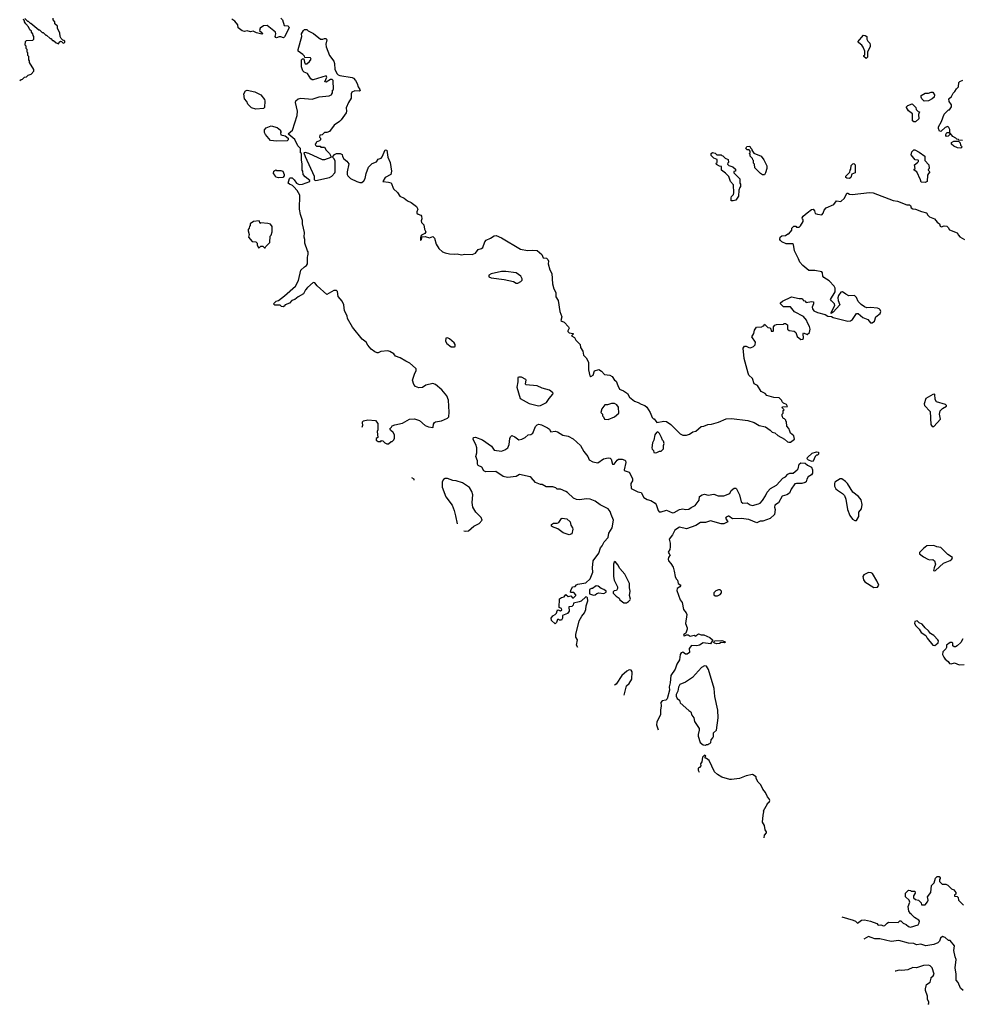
# Model space of a CAD drawing. Extents: x 1861455 to 2058065, y 200073 to 437907.
# Tile 1 of 256: x 1943456 to 1954313, y 224917 to 236258. Entities that reach past the tile are written whole.
import ezdxf

# ---------------------------------------------------------------- set-up
doc = ezdxf.new("R2010")
doc.units = 0

msp = doc.modelspace()

# ---------------------------------------------------------------- linework, layer by layer
at = {"layer": '0CON05XD'}
for points in [[(1943456, 235558), (1943472, 235568), (1943488, 235572), (1943512, 235598), (1943535, 235600), (1943552, 235618), (1943588, 235632), (1943620, 235665), (1943620, 235685), (1943570, 235765), (1943570, 235785), (1943560, 235795), (1943560, 235835), (1943550, 235845), (1943550, 235875), (1943540, 235885), (1943540, 235915), (1943530, 235925), (1943530, 235955), (1943520, 235965), (1943522, 236008), (1943535, 236020), (1943608, 236022), (1943620, 236035), (1943620, 236065), (1943610, 236075), (1943607, 236097), (1943590, 236115), (1943590, 236125), (1943573, 236143), (1943557, 236177), (1943525, 236210), (1943510, 236235), (1943510, 236245), (1943500, 236255), (1943502, 236268)], [(1943515, 236270), (1943545, 236240), (1943555, 236240), (1943575, 236220), (1943585, 236220), (1943675, 236140), (1943685, 236140), (1943715, 236110), (1943725, 236110), (1943755, 236080), (1943765, 236080), (1943805, 236040), (1943815, 236040), (1943835, 236020), (1943845, 236020), (1943875, 235990), (1943905, 235980), (1943912, 235998), (1943925, 236010), (1943938, 236008), (1943958, 235988), (1943976, 235994), (1943975, 236010), (1943965, 236020), (1943952, 236022), (1943932, 236042), (1943920, 236065), (1943917, 236107), (1943890, 236155), (1943890, 236185), (1943862, 236212), (1943860, 236235), (1943840, 236255), (1943840, 236275)], [(1946415, 236048), (1946405, 236052), (1946400, 236065), (1946407, 236097), (1946403, 236115), (1946305, 236190), (1946265, 236186), (1946225, 236162), (1946219, 236135), (1946248, 236105), (1946251, 236095), (1946245, 236092), (1946185, 236105), (1946145, 236126), (1946115, 236119), (1946075, 236130), (1946045, 236122), (1946019, 236129), (1945974, 236164), (1945968, 236198), (1945933, 236243), (1945898, 236265)], [(1946465, 236274), (1946481, 236255), (1946501, 236191), (1946545, 236188), (1946557, 236177), (1946558, 236165), (1946505, 236060), (1946495, 236050), (1946465, 236060), (1946445, 236060), (1946415, 236048)], [(1947400, 231565), (1947408, 231588), (1947404, 231614), (1947404, 231626), (1947415, 231638), (1947465, 231648), (1947555, 231640), (1947580, 231605), (1947580, 231535), (1947572, 231515), (1947580, 231445), (1947560, 231435), (1947560, 231415), (1947585, 231400), (1947615, 231400), (1947625, 231410), (1947637, 231407), (1947663, 231383), (1947684, 231374), (1947705, 231372), (1947735, 231400), (1947745, 231400), (1947765, 231420), (1947772, 231438), (1947772, 231475), (1947758, 231505), (1947725, 231530), (1947720, 231545), (1947740, 231565), (1947745, 231580), (1947777, 231593), (1947865, 231610), (1947945, 231656), (1948005, 231662), (1948061, 231641), (1948125, 231583), (1948165, 231568), (1948215, 231560), (1948220, 231565), (1948221, 231599), (1948232, 231618), (1948245, 231626), (1948315, 231637), (1948385, 231668), (1948398, 231685), (1948404, 231736), (1948396, 231875), (1948375, 231924), (1948317, 231995), (1948244, 232055), (1948215, 232069), (1948135, 232049), (1948095, 232022), (1948055, 232018), (1948015, 232032), (1947996, 232056), (1947981, 232105), (1948002, 232175), (1948023, 232217), (1948023, 232235), (1948016, 232245), (1947950, 232300), (1947903, 232323), (1947840, 232365), (1947785, 232382), (1947765, 232408), (1947720, 232435), (1947695, 232442), (1947615, 232438), (1947585, 232420), (1947575, 232420), (1947545, 232431), (1947504, 232464), (1947465, 232509), (1947445, 232544), (1947400, 232580), (1947289, 232715), (1947232, 232815), (1947227, 232847), (1947198, 232905), (1947188, 232975), (1947170, 233015), (1947125, 233070), (1947117, 233127), (1947105, 233140), (1947075, 233140), (1946993, 233093), (1946882, 233192), (1946856, 233226), (1946835, 233230), (1946770, 233175), (1946746, 233145), (1946725, 233100), (1946664, 233066), (1946625, 233036), (1946592, 233025), (1946565, 232992), (1946515, 232972), (1946503, 232957), (1946489, 232951), (1946470, 232955), (1946455, 232968), (1946395, 232970), (1946380, 232985), (1946410, 233015), (1946436, 233024), (1946505, 233077), (1946632, 233188), (1946666, 233254), (1946695, 233372), (1946735, 233412), (1946760, 233425), (1946770, 233445), (1946770, 233515), (1946773, 233547), (1946780, 233555), (1946780, 233585), (1946770, 233595), (1946741, 233685), (1946741, 233725), (1946732, 233755), (1946738, 233805), (1946713, 233905), (1946712, 233945), (1946689, 234015), (1946680, 234075), (1946684, 234235), (1946650, 234290), (1946615, 234332), (1946598, 234348), (1946562, 234362), (1946548, 234375), (1946562, 234428), (1946572, 234438), (1946595, 234436), (1946619, 234415), (1946644, 234374), (1946675, 234361), (1946714, 234364), (1946798, 234395), (1946798, 234405), (1946745, 234448), (1946722, 234475), (1946718, 234515), (1946710, 234525), (1946710, 234595), (1946700, 234645), (1946700, 234715), (1946692, 234725), (1946690, 234775), (1946660, 234805), (1946625, 234878), (1946554, 234934), (1946550, 234945), (1946597, 234985), (1946651, 235155), (1946657, 235205), (1946634, 235305), (1946637, 235325), (1946662, 235348), (1946695, 235356), (1946825, 235344), (1946905, 235370), (1947019, 235381), (1947050, 235395), (1947050, 235405), (1947060, 235415), (1947060, 235445), (1947070, 235455), (1947068, 235558), (1947055, 235570), (1947035, 235570), (1946985, 235540), (1946972, 235542), (1946992, 235595), (1946985, 235612), (1946836, 235564), (1946825, 235564), (1946808, 235575), (1946769, 235639), (1946733, 235653), (1946718, 235668), (1946702, 235715), (1946702, 235795), (1946712, 235808), (1946728, 235808), (1946735, 235770), (1946745, 235750), (1946765, 235750), (1946793, 235775), (1946812, 235805), (1946805, 235818), (1946742, 235822), (1946738, 235838), (1946718, 235858), (1946663, 235895), (1946664, 235915), (1946707, 236065), (1946700, 236095), (1946723, 236135), (1946735, 236146), (1946765, 236146), (1946779, 236129), (1946839, 236099), (1946922, 236035), (1946946, 236034), (1946965, 236042), (1946985, 236040), (1946992, 236025), (1946981, 235975), (1946986, 235945), (1947026, 235846), (1947075, 235782), (1947082, 235755), (1947086, 235685), (1947114, 235634), (1947123, 235623), (1947145, 235616), (1947285, 235592), (1947299, 235585), (1947325, 235556), (1947342, 235525), (1947354, 235484), (1947373, 235455), (1947376, 235444), (1947370, 235435), (1947315, 235440), (1947283, 235425), (1947274, 235406), (1947272, 235355), (1947242, 235305), (1947218, 235242), (1947221, 235205), (1947217, 235185), (1947159, 235105), (1947141, 235085), (1947078, 235042), (1947025, 234972), (1946995, 234958), (1946965, 234960), (1946938, 234932), (1946912, 234928), (1946910, 234905), (1946920, 234895), (1946920, 234875), (1946908, 234862), (1946872, 234848), (1946870, 234835), (1946860, 234825), (1946862, 234812), (1946875, 234800), (1946915, 234800), (1946925, 234790), (1946965, 234790), (1946987, 234755), (1947026, 234716), (1947040, 234685), (1947038, 234672), (1946967, 234643), (1946945, 234642), (1946787, 234717), (1946745, 234730), (1946730, 234725), (1946743, 234683), (1946849, 234455), (1946846, 234415), (1946865, 234405), (1947025, 234441), (1947050, 234455), (1947086, 234495), (1947091, 234505), (1947088, 234628), (1947077, 234657), (1947060, 234675), (1947080, 234705), (1947105, 234718), (1947146, 234716), (1947170, 234705), (1947173, 234683), (1947188, 234655), (1947225, 234628), (1947247, 234597), (1947228, 234505), (1947228, 234475), (1947235, 234460), (1947268, 234428), (1947340, 234395), (1947375, 234382), (1947395, 234382), (1947418, 234402), (1947435, 234430), (1947447, 234485), (1947475, 234558), (1947517, 234603), (1947565, 234622), (1947585, 234650), (1947620, 234665), (1947632, 234678), (1947665, 234760), (1947686, 234756), (1947698, 234675), (1947723, 234615), (1947737, 234515), (1947730, 234475), (1947665, 234439), (1947640, 234395), (1947705, 234388), (1947735, 234378), (1947761, 234311), (1947806, 234266), (1947834, 234224), (1947885, 234204), (1947921, 234171), (1947965, 234151), (1948026, 234105), (1948042, 234075), (1948030, 234045), (1948030, 234030), (1948045, 234018), (1948075, 234006), (1948084, 233994), (1948088, 233965), (1948080, 233941), (1948083, 233923), (1948110, 233895), (1948119, 233845), (1948134, 233815), (1948124, 233796), (1948085, 233776), (1948078, 233765), (1948071, 233745), (1948074, 233714), (1948083, 233725), (1948092, 233758), (1948125, 233761), (1948175, 233746), (1948215, 233760), (1948235, 233740), (1948253, 233673), (1948283, 233623), (1948324, 233584), (1948355, 233571), (1948405, 233560), (1948465, 233558), (1948495, 233562), (1948545, 233548), (1948585, 233558), (1948667, 233553), (1948705, 233570), (1948735, 233610), (1948775, 233622), (1948792, 233635), (1948812, 233698), (1948830, 233720), (1948880, 233740), (1948922, 233768), (1948945, 233771), (1949007, 233747), (1949223, 233613), (1949305, 233599), (1949365, 233604), (1949415, 233598), (1949470, 233555), (1949484, 233514), (1949525, 233510), (1949540, 233495), (1949548, 233475), (1949543, 233445), (1949563, 233375), (1949586, 233335), (1949593, 233215), (1949607, 233157), (1949630, 233115), (1949633, 233065), (1949657, 233025), (1949677, 232895), (1949700, 232835), (1949690, 232795), (1949700, 232785), (1949729, 232775), (1949779, 232719), (1949784, 232705), (1949768, 232675), (1949769, 232665), (1949785, 232653), (1949830, 232645), (1949831, 232635), (1949812, 232615), (1949848, 232598), (1949861, 232565), (1949912, 232515), (1949915, 232483), (1949941, 232441), (1949949, 232395), (1949981, 232365), (1950008, 232315), (1950007, 232225), (1950023, 232155), (1950035, 232149), (1950063, 232165), (1950077, 232213), (1950127, 232227), (1950159, 232209), (1950193, 232173), (1950255, 232162), (1950279, 232149), (1950307, 232107), (1950328, 232095), (1950344, 232044)], [(1953205, 235810), (1953180, 235835), (1953180, 235845), (1953190, 235855), (1953190, 235895), (1953172, 235942), (1953156, 235966), (1953121, 235991), (1953110, 236005), (1953175, 236078), (1953196, 236076), (1953212, 236065), (1953212, 236035), (1953225, 236010), (1953247, 235987), (1953252, 235965), (1953252, 235948), (1953220, 235885), (1953220, 235825), (1953205, 235810)], [(1954315, 234868), (1954275, 234870), (1954268, 234878), (1954252, 234882), (1954240, 234895), (1954204, 234914), (1954175, 234950), (1954170, 234950), (1954170, 234935), (1954150, 234915), (1954133, 234913), (1954123, 234923), (1954122, 234935), (1954135, 234960), (1954155, 234960), (1954170, 234950), (1954168, 234995), (1954160, 235015), (1954147, 235027), (1954115, 235018), (1954070, 234975), (1954065, 234970), (1954050, 234975), (1954038, 235005), (1954038, 235025), (1954074, 235086), (1954105, 235170), (1954155, 235220), (1954165, 235220), (1954190, 235255), (1954187, 235277), (1954162, 235315), (1954160, 235345), (1954190, 235375), (1954207, 235413), (1954229, 235431), (1954245, 235460), (1954268, 235485), (1954272, 235535), (1954284, 235546), (1954318, 235562)], [(1946175, 235228), (1946124, 235244), (1946085, 235287), (1946072, 235315), (1946047, 235345), (1946037, 235403), (1946055, 235438), (1946075, 235446), (1946165, 235428), (1946232, 235392), (1946275, 235340), (1946280, 235325), (1946277, 235245), (1946265, 235234), (1946175, 235228)], [(1953875, 235318), (1953848, 235345), (1953838, 235365), (1953838, 235385), (1953885, 235410), (1953925, 235411), (1953956, 235424), (1953975, 235424), (1953993, 235393), (1953989, 235365), (1953966, 235345), (1953925, 235324), (1953875, 235318)], [(1953755, 235080), (1953740, 235095), (1953740, 235175), (1953695, 235210), (1953672, 235245), (1953672, 235255), (1953685, 235268), (1953735, 235290), (1953778, 235248), (1953780, 235225), (1953805, 235200), (1953820, 235195), (1953808, 235165), (1953812, 235115), (1953775, 235082), (1953755, 235080)], [(1946415, 234859), (1946345, 234867), (1946286, 234935), (1946275, 234960), (1946275, 234990), (1946295, 235012), (1946354, 235036), (1946420, 235015), (1946460, 234985), (1946460, 234975), (1946470, 234965), (1946460, 234955), (1946465, 234930), (1946512, 234922), (1946548, 234895), (1946550, 234875), (1946535, 234864), (1946415, 234859)], [(1952035, 234472), (1952013, 234473), (1951990, 234485), (1951922, 234552), (1951920, 234595), (1951910, 234605), (1951910, 234635), (1951902, 234642), (1951898, 234658), (1951870, 234685), (1951870, 234705), (1951860, 234715), (1951870, 234725), (1951870, 234745), (1951858, 234758), (1951835, 234760), (1951820, 234775), (1951832, 234798), (1951865, 234800), (1951872, 234782), (1951890, 234765), (1951890, 234755), (1951911, 234721), (1951995, 234688), (1952028, 234645), (1952060, 234575), (1952060, 234545), (1952048, 234495), (1952035, 234472)], [(1954295, 234780), (1954258, 234782), (1954215, 234800), (1954190, 234825), (1954190, 234845), (1954215, 234860), (1954268, 234858), (1954288, 234838), (1954292, 234812), (1954310, 234795), (1954295, 234780)], [(1951652, 234172), (1951650, 234205), (1951655, 234220), (1951677, 234243), (1951682, 234265), (1951678, 234355), (1951644, 234395), (1951625, 234450), (1951585, 234492), (1951540, 234525), (1951538, 234568), (1951515, 234570), (1951482, 234592), (1951480, 234605), (1951490, 234615), (1951488, 234648), (1951452, 234662), (1951420, 234695), (1951420, 234715), (1951435, 234730), (1951465, 234720), (1951485, 234700), (1951535, 234700), (1951542, 234692), (1951555, 234690), (1951582, 234662), (1951618, 234648), (1951620, 234615), (1951612, 234608), (1951610, 234595), (1951625, 234580), (1951670, 234565), (1951700, 234535), (1951700, 234515), (1951682, 234508), (1951680, 234495), (1951750, 234425), (1951750, 234375), (1951760, 234365), (1951760, 234335), (1951750, 234325), (1951740, 234295), (1951737, 234225), (1951705, 234178), (1951675, 234172), (1951652, 234172)], [(1953885, 234383), (1953840, 234385), (1953832, 234415), (1953790, 234505), (1953760, 234525), (1953760, 234535), (1953770, 234545), (1953763, 234587), (1953798, 234612), (1953810, 234625), (1953810, 234635), (1953805, 234640), (1953772, 234642), (1953723, 234703), (1953733, 234737), (1953755, 234760), (1953765, 234760), (1953815, 234732), (1953880, 234685), (1953880, 234635), (1953928, 234585), (1953930, 234545), (1953922, 234538), (1953920, 234525), (1953940, 234505), (1953922, 234488), (1953913, 234467), (1953910, 234395), (1953885, 234383)], [(1953015, 234430), (1952982, 234432), (1952972, 234442), (1952970, 234455), (1953018, 234502), (1953020, 234525), (1953030, 234535), (1953033, 234577), (1953052, 234598), (1953065, 234600), (1953080, 234585), (1953080, 234495), (1953042, 234478), (1953028, 234442), (1953015, 234430)], [(1946435, 234438), (1946410, 234445), (1946400, 234455), (1946400, 234465), (1946380, 234485), (1946382, 234515), (1946408, 234528), (1946415, 234520), (1946465, 234520), (1946485, 234512), (1946502, 234475), (1946502, 234458), (1946485, 234440), (1946435, 234438)], [(1950344, 232044), (1950365, 232002), (1950410, 231985), (1950455, 231952), (1950481, 231911), (1950538, 231865), (1950580, 231850), (1950615, 231828), (1950656, 231816), (1950678, 231795), (1950718, 231735), (1950740, 231675), (1950755, 231660), (1950765, 231660), (1950795, 231620), (1950875, 231632), (1950905, 231628), (1950956, 231596), (1951065, 231488), (1951094, 231474), (1951136, 231474), (1951170, 231485), (1951208, 231512), (1951242, 231518), (1951305, 231572), (1951335, 231578), (1951383, 231597), (1951425, 231600), (1951505, 231623), (1951595, 231660), (1951655, 231663), (1951843, 231643), (1951915, 231620), (1951975, 231582), (1952045, 231567), (1952101, 231531), (1952125, 231508), (1952155, 231498), (1952187, 231467), (1952266, 231426), (1952300, 231395), (1952315, 231390), (1952335, 231390), (1952380, 231425), (1952372, 231465), (1952334, 231494), (1952325, 231520), (1952315, 231550), (1952292, 231575), (1952290, 231625), (1952282, 231632), (1952280, 231645), (1952265, 231660), (1952250, 231665), (1952240, 231695), (1952240, 231715), (1952250, 231725), (1952250, 231755), (1952260, 231765), (1952242, 231782), (1952240, 231795), (1952245, 231800), (1952298, 231802), (1952290, 231825), (1952255, 231840), (1952240, 231855), (1952235, 231870), (1952202, 231902), (1952143, 231907), (1952061, 231931), (1952041, 231951), (1951998, 231975), (1951953, 232043), (1951917, 232065), (1951896, 232126), (1951854, 232164), (1951847, 232185), (1951800, 232355), (1951788, 232475), (1951805, 232498), (1951822, 232498), (1951853, 232483), (1951875, 232480), (1951908, 232492), (1951928, 232512), (1951930, 232545), (1951888, 232605), (1951912, 232645), (1951918, 232682), (1951942, 232718), (1952005, 232720), (1952012, 232728), (1952028, 232732), (1952035, 232750), (1952072, 232712), (1952095, 232710), (1952108, 232698), (1952112, 232672), (1952135, 232670), (1952140, 232675), (1952138, 232722), (1952155, 232740), (1952175, 232748), (1952255, 232750), (1952262, 232758), (1952275, 232760), (1952298, 232745), (1952300, 232695), (1952318, 232678), (1952375, 232669), (1952395, 232656), (1952410, 232609), (1952455, 232576), (1952473, 232577), (1952483, 232587), (1952480, 232645), (1952485, 232652), (1952525, 232632), (1952554, 232656), (1952561, 232695), (1952554, 232725), (1952529, 232765), (1952518, 232798), (1952485, 232840), (1952382, 232892), (1952335, 232950), (1952255, 232950), (1952220, 232985), (1952220, 232995), (1952242, 233015), (1952345, 233066), (1952435, 233046), (1952465, 233048), (1952478, 233038), (1952482, 233022), (1952498, 233018), (1952515, 233000), (1952575, 233012), (1952599, 233009), (1952600, 232985), (1952582, 232948), (1952586, 232926), (1952605, 232903), (1952644, 232884), (1952732, 232862), (1952765, 232842), (1952805, 232840), (1952825, 232828), (1952995, 232787), (1953025, 232790), (1953048, 232805), (1953085, 232862), (1953095, 232872), (1953115, 232872), (1953166, 232826), (1953224, 232804), (1953255, 232768), (1953275, 232768), (1953302, 232785), (1953318, 232835), (1953366, 232874), (1953374, 232895), (1953369, 232915), (1953355, 232929), (1953335, 232936), (1953255, 232942), (1953215, 232938), (1953185, 232950), (1953147, 232977), (1953115, 233012), (1953095, 233058), (1953072, 233082), (1953005, 233078), (1952970, 233095), (1952935, 233122), (1952915, 233120), (1952888, 233082), (1952878, 233055), (1952883, 233023), (1952903, 232975), (1952825, 232888), (1952802, 232872), (1952802, 232885), (1952844, 232965), (1952841, 232985), (1952805, 233019), (1952796, 233035), (1952850, 233125), (1952848, 233165), (1952837, 233187), (1952779, 233249), (1952717, 233287), (1952708, 233305), (1952704, 233344), (1952695, 233353), (1952615, 233371), (1952545, 233370), (1952478, 233425), (1952440, 233465), (1952428, 233505), (1952382, 233595), (1952367, 233667), (1952358, 233678), (1952285, 233678), (1952235, 233700), (1952218, 233715), (1952212, 233725), (1952217, 233753), (1952233, 233767), (1952277, 233773), (1952305, 233790), (1952315, 233790), (1952348, 233832), (1952350, 233855), (1952372, 233878), (1952395, 233880), (1952405, 233870), (1952435, 233870), (1952448, 233882), (1952480, 233935), (1952480, 233955), (1952472, 233962), (1952470, 233975), (1952482, 233995), (1952528, 234035), (1952575, 234073), (1952595, 234077), (1952611, 234055), (1952617, 234027), (1952645, 234017), (1952695, 234012), (1952711, 234029), (1952724, 234066), (1952745, 234090), (1952835, 234130), (1952865, 234170), (1952916, 234164), (1952955, 234202), (1952985, 234260), (1952995, 234260), (1953015, 234247), (1953045, 234246), (1953245, 234266), (1953285, 234263), (1953516, 234176), (1953565, 234169), (1953675, 234127), (1953705, 234127), (1953715, 234118), (1953725, 234092), (1953745, 234078), (1953775, 234077), (1953845, 234047), (1953900, 234035), (1953915, 234008), (1953935, 233988), (1953993, 233963), (1954024, 233924), (1954050, 233905), (1954060, 233880), (1954075, 233872), (1954105, 233882), (1954135, 233880), (1954152, 233865), (1954167, 233837), (1954253, 233803), (1954268, 233775), (1954285, 233758), (1954340, 233725)], [(1946285, 233630), (1946290, 233645), (1946337, 233693), (1946340, 233765), (1946352, 233778), (1946362, 233815), (1946362, 233875), (1946345, 233902), (1946315, 233912), (1946235, 233920), (1946225, 233910), (1946215, 233940), (1946150, 233935), (1946110, 233905), (1946110, 233885), (1946102, 233878), (1946098, 233855), (1946088, 233842), (1946088, 233825), (1946100, 233785), (1946090, 233755), (1946135, 233702), (1946175, 233700), (1946190, 233685), (1946190, 233665), (1946205, 233632), (1946217, 233633), (1946235, 233650), (1946255, 233650), (1946275, 233630), (1946285, 233630)], [(1949195, 233222), (1949229, 233241), (1949242, 233258), (1949242, 233272), (1949230, 233305), (1949175, 233342), (1949055, 233358), (1949005, 233358), (1948885, 233331), (1948860, 233315), (1948860, 233295), (1948885, 233283), (1949035, 233267), (1949142, 233242), (1949175, 233222), (1949195, 233222)], [(1948465, 232488), (1948472, 232495), (1948473, 232515), (1948460, 232535), (1948405, 232583), (1948385, 232593), (1948365, 232588), (1948360, 232555), (1948375, 232527), (1948425, 232490), (1948465, 232488)], [(1949432, 231812), (1949455, 231814), (1949523, 231847), (1949554, 231896), (1949598, 231945), (1949600, 231955), (1949593, 231965), (1949560, 231990), (1949474, 232014), (1949415, 232041), (1949285, 232054), (1949281, 232065), (1949289, 232105), (1949284, 232114), (1949235, 232142), (1949205, 232142), (1949194, 232136), (1949193, 232085), (1949183, 232025), (1949221, 231895), (1949325, 231836), (1949432, 231812)], [(1953985, 231571), (1954064, 231655), (1954050, 231715), (1954057, 231753), (1954085, 231779), (1954130, 231805), (1954130, 231815), (1954118, 231825), (1954015, 231857), (1954002, 231885), (1953995, 231946), (1953975, 231941), (1953895, 231896), (1953873, 231835), (1953878, 231815), (1953944, 231745), (1953949, 231595), (1953965, 231572), (1953985, 231571)], [(1950235, 231653), (1950306, 231684), (1950358, 231725), (1950352, 231795), (1950333, 231823), (1950307, 231837), (1950274, 231836), (1950225, 231820), (1950195, 231820), (1950162, 231775), (1950150, 231735), (1950170, 231715), (1950170, 231695), (1950180, 231685), (1950190, 231655), (1950235, 231653)], [(1949883, 229028), (1949870, 229055), (1949882, 229115), (1949862, 229145), (1949860, 229175), (1949900, 229335), (1949931, 229389), (1949962, 229425), (1949978, 229465), (1949980, 229505), (1950000, 229565), (1949997, 229597), (1949988, 229608), (1949975, 229610), (1949925, 229562), (1949899, 229551), (1949835, 229538), (1949830, 229515), (1949815, 229497), (1949780, 229495), (1949786, 229444), (1949765, 229418), (1949710, 229395), (1949708, 229365), (1949695, 229340), (1949675, 229340), (1949665, 229350), (1949652, 229348), (1949640, 229315), (1949625, 229300), (1949583, 229336), (1949582, 229336), (1949578, 229365), (1949595, 229392), (1949624, 229406), (1949639, 229421), (1949645, 229450), (1949655, 229460), (1949685, 229448), (1949700, 229460), (1949695, 229477), (1949668, 229488), (1949675, 229587), (1949695, 229601), (1949729, 229611), (1949745, 229636), (1949775, 229616), (1949805, 229623), (1949825, 229600), (1949835, 229598), (1949861, 229625), (1949861, 229635), (1949840, 229660), (1949809, 229659), (1949802, 229665), (1949804, 229685), (1949825, 229727), (1949855, 229729), (1949870, 229750), (1949885, 229758), (1949975, 229770), (1950025, 229818), (1950059, 229895), (1950054, 229945), (1950061, 230025), (1950125, 230112), (1950144, 230176), (1950165, 230198), (1950188, 230245), (1950234, 230295), (1950243, 230345), (1950282, 230405), (1950296, 230495), (1950267, 230557), (1950258, 230595), (1950236, 230625), (1950141, 230671), (1950085, 230711), (1950025, 230734), (1949985, 230740), (1949905, 230728), (1949870, 230730), (1949835, 230746), (1949765, 230813), (1949745, 230824), (1949685, 230850), (1949645, 230852), (1949632, 230865), (1949596, 230876), (1949519, 230879), (1949475, 230903), (1949455, 230903), (1949396, 230926), (1949348, 230985), (1949335, 230992), (1949211, 231019), (1949175, 230996), (1949075, 230983), (1949025, 230998), (1948940, 231055), (1948825, 231052), (1948801, 231061), (1948778, 231105), (1948735, 231122), (1948728, 231138), (1948728, 231175), (1948708, 231225), (1948722, 231268), (1948722, 231325), (1948710, 231365), (1948686, 231406), (1948680, 231425), (1948682, 231445), (1948705, 231449), (1948788, 231418), (1948889, 231345), (1948921, 231301), (1949005, 231287), (1949045, 231302), (1949077, 231325), (1949092, 231365), (1949102, 231435), (1949110, 231455), (1949125, 231470), (1949160, 231455), (1949205, 231420), (1949240, 231425), (1949278, 231445), (1949312, 231478), (1949345, 231482), (1949365, 231494), (1949398, 231572), (1949415, 231591), (1949435, 231598), (1949465, 231592), (1949536, 231556), (1949560, 231540), (1949566, 231524), (1949575, 231509), (1949625, 231518), (1949652, 231512), (1949713, 231473), (1949775, 231459), (1949831, 231431), (1949914, 231355), (1949954, 231285), (1950001, 231225), (1950015, 231188), (1950056, 231165), (1950115, 231155), (1950182, 231198), (1950235, 231213), (1950257, 231207), (1950270, 231195), (1950285, 231140), (1950295, 231138), (1950305, 231140), (1950336, 231185), (1950352, 231195), (1950395, 231196), (1950425, 231185), (1950434, 231175), (1950437, 231157), (1950418, 231075), (1950420, 231065), (1950475, 231045), (1950513, 230975), (1950514, 230945), (1950496, 230914), (1950500, 230860), (1950575, 230821), (1950615, 230811), (1950646, 230756), (1950685, 230732), (1950725, 230719), (1950775, 230691), (1950788, 230675), (1950810, 230605), (1950821, 230591), (1950845, 230591), (1950905, 230610), (1950975, 230577), (1950995, 230581), (1951055, 230616), (1951095, 230622), (1951126, 230616), (1951165, 230620), (1951189, 230641), (1951235, 230662), (1951281, 230725), (1951285, 230765), (1951315, 230787), (1951344, 230794), (1951385, 230780), (1951453, 230793), (1951502, 230772), (1951566, 230774), (1951635, 230802), (1951652, 230835), (1951685, 230862), (1951705, 230862), (1951712, 230855), (1951748, 230785), (1951766, 230705), (1951785, 230689), (1951834, 230694), (1951870, 230670), (1951895, 230664), (1951965, 230682), (1951985, 230691), (1952011, 230719), (1952045, 230775), (1952065, 230817), (1952105, 230860), (1952172, 230898), (1952245, 230977), (1952276, 230994), (1952305, 231023), (1952325, 231034), (1952365, 231036), (1952411, 231075), (1952421, 231085), (1952435, 231137), (1952455, 231153), (1952505, 231150), (1952530, 231125), (1952575, 231102), (1952586, 231075), (1952586, 231035), (1952576, 231015), (1952537, 230993), (1952523, 230967), (1952516, 230935), (1952505, 230926), (1952465, 230916), (1952405, 230916), (1952385, 230910), (1952341, 230849), (1952322, 230805), (1952293, 230785), (1952240, 230770), (1952197, 230693), (1952152, 230665), (1952149, 230645), (1952159, 230615), (1952150, 230560), (1952099, 230511), (1952017, 230483), (1951985, 230481), (1951945, 230464), (1951855, 230502), (1951765, 230514), (1951665, 230508), (1951625, 230538), (1951615, 230538), (1951592, 230528), (1951587, 230515), (1951612, 230475), (1951565, 230450), (1951535, 230450), (1951414, 230486), (1951355, 230466), (1951298, 230465), (1951245, 230432), (1951135, 230394), (1951055, 230413), (1951002, 230378), (1950977, 230323), (1950936, 230275), (1950950, 230230), (1950950, 230185), (1950944, 230155), (1950927, 230125), (1950935, 230106), (1950948, 230095), (1950928, 230065), (1950925, 230045), (1950928, 230025), (1950956, 229996), (1950982, 229952), (1950996, 229904), (1951004, 229844), (1951016, 229816), (1951031, 229801), (1951041, 229765), (1951072, 229745), (1951058, 229725), (1951029, 229705), (1951024, 229685), (1951065, 229575), (1951087, 229545), (1951100, 229465), (1951133, 229425), (1951139, 229405), (1951124, 229305), (1951143, 229255), (1951143, 229237), (1951129, 229191), (1951105, 229177), (1951102, 229165), (1951115, 229161), (1951137, 229173), (1951155, 229174), (1951179, 229159), (1951225, 229167), (1951245, 229159), (1951262, 229178), (1951275, 229183), (1951305, 229171), (1951335, 229173), (1951405, 229141), (1951434, 229115), (1951434, 229106), (1951411, 229069), (1951330, 229080), (1951285, 229054), (1951255, 229044), (1951195, 229050), (1951167, 229015), (1951170, 228970), (1951145, 228951), (1951125, 228948), (1951095, 228974), (1951075, 228966), (1951063, 228945), (1951057, 228883), (1951025, 228834), (1951004, 228776), (1950955, 228705), (1950950, 228620), (1950937, 228575), (1950940, 228535), (1950914, 228436), (1950899, 228421), (1950855, 228411), (1950840, 228395), (1950846, 228355), (1950837, 228305), (1950836, 228254), (1950794, 228166), (1950792, 228135), (1950809, 228079)], [(1950775, 231268), (1950795, 231272), (1950825, 231290), (1950845, 231290), (1950870, 231315), (1950870, 231355), (1950878, 231375), (1950872, 231402), (1950860, 231415), (1950850, 231445), (1950825, 231490), (1950805, 231510), (1950790, 231505), (1950773, 231475), (1950761, 231415), (1950744, 231385), (1950737, 231325), (1950741, 231311), (1950758, 231295), (1950762, 231272), (1950775, 231268)], [(1952585, 231168), (1952543, 231183), (1952528, 231198), (1952530, 231215), (1952585, 231267), (1952635, 231282), (1952655, 231278), (1952657, 231253), (1952647, 231243), (1952635, 231242), (1952618, 231225), (1952595, 231172), (1952585, 231168)], [(1947999, 230954), (1948000, 230965), (1947974, 230980)], [(1948572, 230371), (1948595, 230366), (1948625, 230372), (1948685, 230423), (1948748, 230455), (1948782, 230495), (1948772, 230525), (1948710, 230585), (1948676, 230645), (1948667, 230695), (1948676, 230785), (1948664, 230825), (1948635, 230871), (1948555, 230923), (1948485, 230946), (1948445, 230949), (1948383, 230973), (1948355, 230972), (1948337, 230963), (1948322, 230935), (1948323, 230875), (1948363, 230763), (1948436, 230666), (1948460, 230605), (1948477, 230545), (1948493, 230452)], [(1953095, 230490), (1953122, 230535), (1953123, 230585), (1953152, 230625), (1953158, 230675), (1953148, 230728), (1953116, 230766), (1953054, 230814), (1952992, 230915), (1952969, 230939), (1952925, 230970), (1952905, 230970), (1952845, 230930), (1952840, 230915), (1952842, 230885), (1952858, 230855), (1952875, 230838), (1952935, 230800), (1952957, 230777), (1952972, 230735), (1952990, 230615), (1953019, 230549), (1953050, 230505), (1953075, 230490), (1953095, 230490)], [(1949785, 230324), (1949715, 230346), (1949655, 230393), (1949592, 230415), (1949580, 230425), (1949580, 230445), (1949605, 230460), (1949645, 230460), (1949664, 230466), (1949695, 230513), (1949705, 230518), (1949759, 230509), (1949796, 230476), (1949803, 230435), (1949823, 230405), (1949828, 230388), (1949814, 230336), (1949785, 230324)], [(1953988, 229908), (1954005, 229914), (1954095, 229998), (1954175, 230027), (1954193, 230045), (1954202, 230065), (1954145, 230098), (1954065, 230180), (1954018, 230188), (1953985, 230202), (1953905, 230196), (1953865, 230168), (1953821, 230119), (1953820, 230105), (1953865, 230070), (1953915, 230043), (1953935, 230038), (1953972, 230042), (1953992, 230025), (1954006, 229986), (1953989, 229945), (1953983, 229915), (1953988, 229908)], [(1950445, 229540), (1950468, 229555), (1950488, 229575), (1950490, 229585), (1950480, 229625), (1950488, 229675), (1950479, 229715), (1950478, 229765), (1950425, 229873), (1950370, 229935), (1950345, 229980), (1950313, 230017), (1950302, 230008), (1950294, 229986), (1950294, 229845), (1950303, 229803), (1950340, 229725), (1950342, 229705), (1950330, 229685), (1950302, 229678), (1950292, 229668), (1950293, 229653), (1950325, 229618), (1950362, 229595), (1950370, 229575), (1950383, 229563), (1950415, 229541), (1950445, 229540)], [(1953295, 229717), (1953335, 229722), (1953352, 229745), (1953330, 229795), (1953279, 229879), (1953265, 229888), (1953231, 229889), (1953178, 229862), (1953167, 229843), (1953176, 229805), (1953192, 229782), (1953295, 229717)], [(1950065, 229628), (1950085, 229633), (1950105, 229650), (1950125, 229657), (1950185, 229648), (1950210, 229665), (1950210, 229675), (1950186, 229696), (1950155, 229707), (1950118, 229735), (1950094, 229736), (1950055, 229708), (1950042, 229708), (1950020, 229695), (1950020, 229645), (1950065, 229628)], [(1951495, 229620), (1951525, 229638), (1951540, 229655), (1951540, 229675), (1951525, 229690), (1951505, 229690), (1951475, 229678), (1951450, 229655), (1951450, 229635), (1951465, 229620), (1951495, 229620)], [(1953995, 229050), (1954035, 229080), (1954040, 229105), (1954033, 229115), (1953984, 229164), (1953946, 229186), (1953925, 229218), (1953884, 229254), (1953852, 229295), (1953815, 229310), (1953792, 229332), (1953767, 229325), (1953762, 229302), (1953777, 229275), (1953816, 229236), (1953840, 229200), (1953893, 229163), (1953907, 229135), (1953974, 229054), (1953995, 229050)], [(1951485, 229070), (1951460, 229075), (1951452, 229085), (1951458, 229102), (1951545, 229106), (1951576, 229095), (1951581, 229085), (1951575, 229080), (1951536, 229084), (1951515, 229074), (1951485, 229070)], [(1954320, 229125), (1954296, 229084), (1954256, 229044), (1954235, 229033), (1954220, 229035), (1954206, 229046), (1954203, 229075), (1954196, 229086), (1954174, 229086), (1954130, 229055), (1954132, 229025), (1954125, 229010), (1954090, 228975), (1954087, 228945), (1954099, 228915), (1954114, 228894), (1954152, 228865), (1954165, 228842), (1954185, 228840), (1954225, 228850), (1954277, 228827)], [(1950418, 228479), (1950431, 228525), (1950444, 228586), (1950475, 228611), (1950507, 228663), (1950510, 228745), (1950500, 228765), (1950475, 228768), (1950451, 228755), (1950390, 228705), (1950326, 228605), (1950308, 228593)], [(1951355, 227900), (1951365, 227910), (1951385, 227910), (1951392, 227918), (1951405, 227920), (1951417, 227933), (1951420, 227965), (1951440, 227985), (1951447, 228003), (1951448, 228042), (1951482, 228075), (1951502, 228215), (1951496, 228305), (1951463, 228463), (1951454, 228554), (1951389, 228775), (1951365, 228812), (1951345, 228817), (1951308, 228795), (1951205, 228682), (1951125, 228628), (1951061, 228599), (1951045, 228570), (1951038, 228522), (1951018, 228485), (1951018, 228465), (1951028, 228438), (1951055, 228420), (1951065, 228390), (1951165, 228300), (1951187, 228287), (1951198, 228248), (1951222, 228215), (1951228, 228175), (1951281, 228095), (1951284, 228075), (1951269, 228025), (1951270, 228005), (1951295, 227932), (1951330, 227905), (1951355, 227900)], [(1954277, 228827), (1954335, 228830)], [(1952030, 226834), (1952036, 226864), (1952057, 226893), (1952058, 226905), (1952042, 226925), (1952033, 226975), (1952012, 227015), (1952018, 227095), (1952028, 227135), (1952022, 227145), (1952070, 227225), (1952070, 227235), (1952090, 227245), (1952098, 227265), (1952090, 227285), (1952070, 227305), (1952048, 227355), (1952014, 227394), (1951992, 227445), (1951962, 227475), (1951938, 227518), (1951938, 227535), (1951895, 227562), (1951825, 227550), (1951745, 227517), (1951655, 227506), (1951635, 227507), (1951545, 227534), (1951495, 227563), (1951458, 227595), (1951398, 227725), (1951368, 227748), (1951352, 227752), (1951350, 227765), (1951360, 227775), (1951342, 227788), (1951320, 227765), (1951312, 227708), (1951298, 227685), (1951302, 227665), (1951286, 227644), (1951270, 227635), (1951272, 227615), (1951284, 227592)], [(1952924, 225925), (1953056, 225886), (1953083, 225873), (1953105, 225852), (1953153, 225887), (1953185, 225888), (1953254, 225874), (1953327, 225847), (1953345, 225830), (1953375, 225832), (1953405, 225822), (1953420, 225825), (1953447, 225853), (1953465, 225862), (1953575, 225860), (1953592, 225878), (1953605, 225880), (1953631, 225851), (1953667, 225835), (1953692, 225812), (1953715, 225806), (1953805, 225831), (1953818, 225855), (1953820, 225875), (1953813, 225885), (1953763, 225915), (1953726, 225956), (1953710, 225965), (1953710, 225975), (1953698, 225988), (1953688, 226045), (1953708, 226095), (1953700, 226115), (1953660, 226155), (1953660, 226195), (1953695, 226230), (1953717, 226227), (1953725, 226220), (1953765, 226220), (1953770, 226195), (1953753, 226167), (1953752, 226142), (1953773, 226123), (1953807, 226117), (1953818, 226108), (1953840, 226085), (1953842, 226062), (1953885, 226062), (1953914, 226096), (1953919, 226115), (1953912, 226155), (1953949, 226205), (1953959, 226285), (1953988, 226315), (1954005, 226370), (1954025, 226388), (1954048, 226388), (1954060, 226375), (1954060, 226365), (1954050, 226355), (1954052, 226332), (1954082, 226302), (1954125, 226300), (1954145, 226290), (1954190, 226245), (1954216, 226236), (1954240, 226205), (1954240, 226185), (1954222, 226178), (1954222, 226162), (1954255, 226160), (1954267, 226147), (1954270, 226115), (1954327, 226057)], [(1954324, 225074), (1954294, 225104), (1954266, 225166), (1954244, 225195), (1954243, 225265), (1954232, 225335), (1954243, 225433), (1954230, 225465), (1954217, 225535), (1954222, 225592), (1954175, 225650), (1954155, 225650), (1954116, 225686), (1954085, 225697), (1954061, 225679), (1954050, 225645), (1954030, 225625), (1953986, 225604), (1953895, 225590), (1953835, 225608), (1953785, 225602), (1953755, 225618), (1953695, 225620), (1953582, 225652), (1953495, 225642), (1953365, 225670), (1953305, 225670), (1953262, 225685), (1953234, 225696), (1953180, 225666)], [(1953917, 224917), (1953928, 224925), (1953927, 224945), (1953914, 224974), (1953912, 225012), (1953888, 225075), (1953888, 225095), (1953900, 225145), (1953945, 225170), (1953953, 225217), (1953954, 225226), (1953977, 225243), (1953988, 225265), (1953967, 225337), (1953945, 225360), (1953925, 225368), (1953865, 225362), (1953785, 225337), (1953745, 225340), (1953686, 225314), (1953615, 225307), (1953585, 225310), (1953545, 225300), (1953540, 225300)]]:
    msp.add_lwpolyline(points, dxfattribs=at)

doc.saveas('drawing.dxf')
